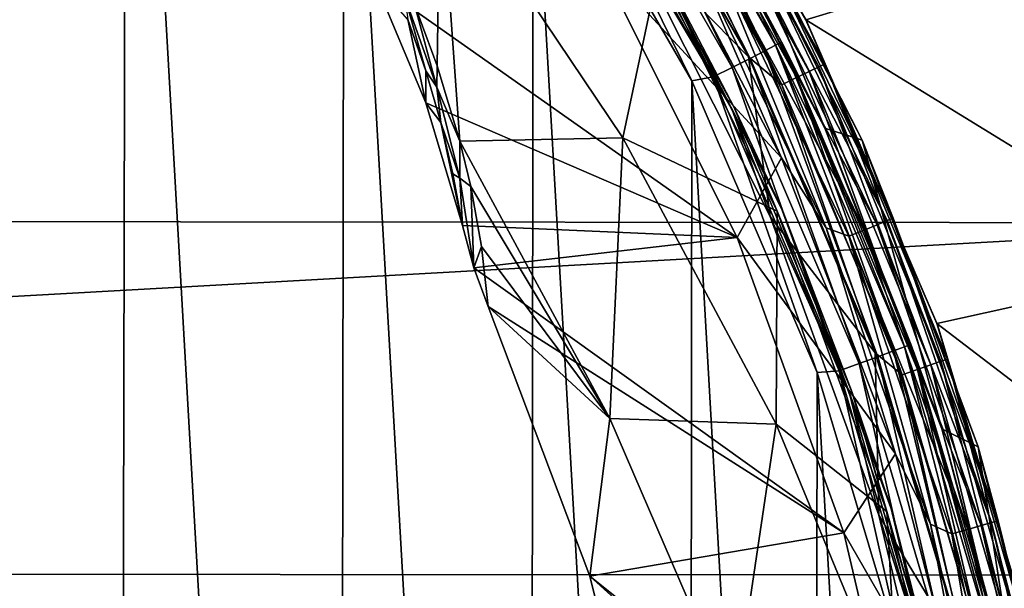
# Model space of a CAD drawing. Header units: metres. Extents: x -24 to 24, y -207 to 24.
# Tile 56 of 59: x 12.98 to 20.22, y 5.24 to 9.43. Entities that reach past the tile are written whole.
import ezdxf

# ---------------------------------------------------------------- set-up
doc = ezdxf.new("R2010")
doc.units = ezdxf.units.M
doc.layers.add('solid_12421093', color=7, linetype='CONTINUOUS')

msp = doc.modelspace()

# ---------------------------------------------------------------- linework, layer by layer
at = {"layer": 'solid_12421093'}
for points in [[(11.972521, 16.066723, 325.9104), (11.879801, -16.133167, 325.911804), (13.694654, -14.629392, 325.882782)], [(11.972521, 16.066723, 325.9104), (13.694654, -14.629392, 325.882782), (13.75921, 14.567926, 325.881683)], [(13.75921, 14.567926, 325.881683), (13.694654, -14.629392, 325.882782), (15.325694, -12.911838, 325.85318)], [(13.75921, 14.567926, 325.881683), (15.325694, -12.911838, 325.85318), (15.363675, 12.869987, 325.852448)], [(15.363675, 12.869987, 325.852448), (15.325694, -12.911838, 325.85318), (16.732117, -11.037485, 325.825012)], [(15.363675, 12.869987, 325.852448), (16.732117, -11.037485, 325.825012), (16.756567, 10.99761, 325.824493)], [(18.763348, 9.429306), (17.538786, 11.547698), (17.545244, 11.539688, 297)], [(20.705015, 10.01442), (17.538786, 11.547698), (18.763348, 9.429306)], [(18.766285, 9.424783, 297), (17.545244, 11.539688, 297), (17.766897, 11.163681, 297.128906)], [(18.763348, 9.429306), (17.545244, 11.539688, 297), (18.766285, 9.424783, 297)], [(17.26449, 11.285524, 325.531128), (18.461723, 9.200375, 325.504395), (17.338163, 11.335743, 325.382141)], [(17.338163, 11.335743, 325.382141), (18.540503, 9.24131, 325.355194), (17.379984, 11.365292, 325.223328)], [(18.461723, 9.200375, 325.504395), (18.540503, 9.24131, 325.355194), (17.338163, 11.335743, 325.382141)], [(17.379984, 11.365292, 325.223328), (18.585222, 9.265404, 325.196259), (17.795643, 10.731879, 325.072357)], [(18.540503, 9.24131, 325.355194), (18.585222, 9.265404, 325.196259), (17.379984, 11.365292, 325.223328)], [(17.162418, 11.217118, 325.657135), (18.352579, 9.144629, 325.630707), (17.26449, 11.285524, 325.531128)], [(18.352579, 9.144629, 325.630707), (18.461723, 9.200375, 325.504395), (17.26449, 11.285524, 325.531128)], [(17.040194, 11.13603, 325.749969), (18.221889, 9.078558, 325.723938), (17.162418, 11.217118, 325.657135)], [(18.342054, 9.15513, 297.5), (17.158566, 11.214349, 297.5), (17.456268, 10.062409, 297.5)], [(17.467421, 10.975508, 297.482971), (17.158566, 11.214349, 297.5), (18.342054, 9.15513, 297.5)], [(18.221889, 9.078558, 325.723938), (18.352579, 9.144629, 325.630707), (17.162418, 11.217118, 325.657135)], [(16.908737, 11.049403, 325.805145), (18.081329, 9.007965, 325.77948), (17.040194, 11.13603, 325.749969)], [(18.081329, 9.007965, 325.77948), (18.221889, 9.078558, 325.723938), (17.040194, 11.13603, 325.749969)], [(17.657366, 11.094858, 297.353363), (17.569624, 11.039726, 297.432953), (18.695206, 9.003137, 297.432953)], [(17.724655, 11.137138, 297.249664), (17.657366, 11.094858, 297.353363), (18.788568, 9.048098, 297.353363)], [(18.788568, 9.048098, 297.353363), (17.657366, 11.094858, 297.353363), (18.695206, 9.003137, 297.432953)], [(17.766897, 11.163681, 297.128906), (17.724655, 11.137138, 297.249664), (18.86017, 9.082579, 297.249664)], [(18.86017, 9.082579, 297.249664), (17.724655, 11.137138, 297.249664), (18.788568, 9.048098, 297.353363)], [(18.905119, 9.104225, 297.128906), (17.766897, 11.163681, 297.128906), (18.86017, 9.082579, 297.249664)], [(18.766285, 9.424783, 297), (17.766897, 11.163681, 297.128906), (18.905119, 9.104225, 297.128906)], [(16.756567, 10.99761, 325.824493), (17.923458, 8.97809, 325.799194), (16.908737, 11.049403, 325.805145)], [(17.923458, 8.97809, 325.799194), (18.081329, 9.007965, 325.77948), (16.908737, 11.049403, 325.805145)], [(17.569624, 11.039726, 297.432953), (17.467421, 10.975508, 297.482971), (18.586456, 8.950766, 297.482971)], [(18.695206, 9.003137, 297.432953), (17.569624, 11.039726, 297.432953), (18.586456, 8.950766, 297.482971)], [(16.756567, 10.99761, 325.824493), (16.732117, -11.037485, 325.825012), (17.903967, -9.016746, 325.799622)], [(16.756567, 10.99761, 325.824493), (17.903967, -9.016746, 325.799622), (17.923458, 8.97809, 325.799194)], [(18.586456, 8.950766, 297.482971), (17.467421, 10.975508, 297.482971), (18.342054, 9.15513, 297.5)], [(17.121365, 10.758067, 297.529297), (17.515017, 10.163007, 297.600006), (18.218231, 8.773438, 297.529297)], [(17.456268, 10.062409, 297.5), (17.121365, 10.758067, 297.529297), (18.218231, 8.773438, 297.529297)], [(17.137924, 10.768472, 297.838165), (17.679293, 9.795493, 297.932129), (18.235851, 8.781923, 297.838165)], [(17.137924, 10.768472, 297.838165), (18.235851, 8.781923, 297.838165), (17.537014, 10.125, 297.73999)], [(17.795643, 10.731879, 325.072357), (18.904356, 8.630872, 325.04895), (18.069883, 10.69086, 300.504364)], [(18.585222, 9.265404, 325.196259), (18.904356, 8.630872, 325.04895), (17.795643, 10.731879, 325.072357)], [(18.390118, 10.096975, 300.374603), (18.069883, 10.69086, 300.504364), (19.178738, 8.543489, 300.504364)], [(18.904356, 8.630872, 325.04895), (19.178738, 8.543489, 300.504364), (18.069883, 10.69086, 300.504364)], [(16.070253, 10.562623, 299.977966), (15.882594, 9.542106, 301.174835), (16.050127, 9.090384, 301.30545)], [(16.070253, 10.562623, 299.977966), (16.050127, 9.090384, 301.30545), (16.216825, 8.53582, 301.490173)], [(17.415888, 8.559385, 299.650543), (16.070253, 10.562623, 299.977966), (16.216825, 8.53582, 301.490173)], [(17.679293, 9.795493, 297.932129), (16.070253, 10.562623, 299.977966), (17.415888, 8.559385, 299.650543)], [(21.621206, 10.416752, -4), (-22.635849, 7.97191, -4), (-21.596474, 10.467961, -4)], [(17.504623, 10.475651, 300), (18.584124, 8.411309, 300), (17.229595, 9.8831, 302)], [(17.907114, 9.968623, 300), (18.584124, 8.411309, 300), (17.504623, 10.475651, 300)], [(22.649946, 7.93239, -4), (-22.635849, 7.97191, -4), (21.621206, 10.416752, -4)], [(18.574497, 8.065394, 297.600006), (17.515017, 10.163007, 297.600006), (17.537014, 10.125, 297.73999)], [(18.218231, 8.773438, 297.529297), (17.515017, 10.163007, 297.600006), (18.574497, 8.065394, 297.600006)], [(18.235851, 8.781923, 297.838165), (18.593876, 8.020616, 297.73999), (17.537014, 10.125, 297.73999)], [(18.574497, 8.065394, 297.600006), (17.537014, 10.125, 297.73999), (18.593876, 8.020616, 297.73999)], [(18.346842, 10.073215, 300.252869), (18.390118, 10.096975, 300.374603), (19.407328, 7.968748, 300.374603)], [(19.407328, 7.968748, 300.374603), (18.390118, 10.096975, 300.374603), (19.178738, 8.543489, 300.504364)], [(18.501493, 7.981219, 297.5), (17.456268, 10.062409, 297.5), (18.218231, 8.773438, 297.529297)], [(18.342054, 9.15513, 297.5), (17.456268, 10.062409, 297.5), (18.501493, 7.981219, 297.5)], [(18.186182, 9.985006, 300.06778), (18.277264, 10.035014, 300.148193), (19.288231, 7.919847, 300.148193)], [(18.277264, 10.035014, 300.148193), (18.346842, 10.073215, 300.252869), (19.36166, 7.949996, 300.252869)], [(19.288231, 7.919847, 300.148193), (18.277264, 10.035014, 300.148193), (19.36166, 7.949996, 300.252869)], [(19.36166, 7.949996, 300.252869), (18.346842, 10.073215, 300.252869), (19.407328, 7.968748, 300.374603)], [(21.697334, 7.6267), (20.705015, 10.01442), (18.763348, 9.429306)], [(17.907114, 9.968623, 300), (18.912706, 7.896988, 300), (18.584124, 8.411309, 300)], [(18.079889, 9.926647, 300.017212), (18.912706, 7.896988, 300), (17.907114, 9.968623, 300)], [(18.079889, 9.926647, 300.017212), (18.186182, 9.985006, 300.06778), (19.192114, 7.88038, 300.06778)], [(19.192114, 7.88038, 300.06778), (18.186182, 9.985006, 300.06778), (19.288231, 7.919847, 300.148193)], [(15.594748, 9.702991, 302), (17.229595, 9.8831, 302), (18.257496, 7.824915, 302)], [(18.584124, 8.411309, 300), (18.257496, 7.824915, 302), (17.229595, 9.8831, 302)], [(19.079941, 7.834321, 300.017212), (18.912706, 7.896988, 300), (18.079889, 9.926647, 300.017212)], [(19.079941, 7.834321, 300.017212), (18.079889, 9.926647, 300.017212), (19.192114, 7.88038, 300.06778)], [(18.552046, 8.019958, 297.9328), (17.679293, 9.795493, 297.932129), (17.415888, 8.559385, 299.650543)], [(18.235851, 8.781923, 297.838165), (17.679293, 9.795493, 297.932129), (18.552046, 8.019958, 297.9328)], [(15.966615, 8.818168, 302), (15.594748, 9.702991, 302), (18.257496, 7.824915, 302)], [(15.83229, 9.429719, 301.425903), (15.594748, 9.702991, 302), (15.966615, 8.818168, 302)], [(16.047688, 8.931617, 301.44754), (15.882594, 9.542106, 301.174835), (15.812427, 9.597631, 301.238983)], [(15.812427, 9.597631, 301.238983), (15.83229, 9.429719, 301.425903), (15.964904, 9.051991, 301.546021)], [(16.047688, 8.931617, 301.44754), (15.812427, 9.597631, 301.238983), (15.964904, 9.051991, 301.546021)], [(16.047688, 8.931617, 301.44754), (16.050127, 9.090384, 301.30545), (15.882594, 9.542106, 301.174835)], [(15.83229, 9.429719, 301.425903), (15.966615, 8.818168, 302), (15.964904, 9.051991, 301.546021)], [(19.728989, 7.192601), (18.763348, 9.429306), (18.766285, 9.424783, 297)], [(21.697334, 7.6267), (18.763348, 9.429306), (19.728989, 7.192601)], [(19.733545, 7.182423, 297), (18.766285, 9.424783, 297), (18.905119, 9.104225, 297.128906)], [(19.728989, 7.192601), (18.766285, 9.424783, 297), (19.733545, 7.182423, 297)], [(18.461723, 9.200375, 325.504395), (19.40797, 6.989988, 325.481995), (18.540503, 9.24131, 325.355194)], [(18.540503, 9.24131, 325.355194), (19.490786, 7.021084, 325.332611), (18.585222, 9.265404, 325.196259)], [(19.40797, 6.989988, 325.481995), (19.490786, 7.021084, 325.332611), (18.540503, 9.24131, 325.355194)], [(18.585222, 9.265404, 325.196259), (19.5378, 7.039393, 325.173553), (18.904356, 8.630872, 325.04895)], [(19.490786, 7.021084, 325.332611), (19.5378, 7.039393, 325.173553), (18.585222, 9.265404, 325.196259)], [(18.221889, 9.078558, 325.723938), (19.155867, 6.897514, 325.702118), (18.352579, 9.144629, 325.630707)], [(19.274887, 6.975869, 297.5), (18.342054, 9.15513, 297.5), (18.501493, 7.981219, 297.5)], [(18.586456, 8.950766, 297.482971), (18.342054, 9.15513, 297.5), (19.274887, 6.975869, 297.5)], [(18.352579, 9.144629, 325.630707), (19.293242, 6.947666, 325.608582), (18.461723, 9.200375, 325.504395)], [(19.155867, 6.897514, 325.702118), (19.293242, 6.947666, 325.608582), (18.352579, 9.144629, 325.630707)], [(19.293242, 6.947666, 325.608582), (19.40797, 6.989988, 325.481995), (18.461723, 9.200375, 325.504395)], [(16.047688, 8.931617, 301.44754), (16.216825, 8.53582, 301.490173), (16.050127, 9.090384, 301.30545)], [(18.081329, 9.007965, 325.77948), (19.008112, 6.843921, 325.757996), (18.221889, 9.078558, 325.723938)], [(19.008112, 6.843921, 325.757996), (19.155867, 6.897514, 325.702118), (18.221889, 9.078558, 325.723938)], [(18.86017, 9.082579, 297.249664), (18.788568, 9.048098, 297.353363), (19.683496, 6.887553, 297.353363)], [(18.905119, 9.104225, 297.128906), (18.86017, 9.082579, 297.249664), (19.758507, 6.913801, 297.249664)], [(19.758507, 6.913801, 297.249664), (18.86017, 9.082579, 297.249664), (19.683496, 6.887553, 297.353363)], [(19.805597, 6.930278, 297.128906), (18.905119, 9.104225, 297.128906), (19.758507, 6.913801, 297.249664)], [(19.733545, 7.182423, 297), (18.905119, 9.104225, 297.128906), (19.805597, 6.930278, 297.128906)], [(15.964904, 9.051991, 301.546021), (15.966615, 8.818168, 302), (16.07585, 8.673557, 301.681763)], [(16.047688, 8.931617, 301.44754), (15.964904, 9.051991, 301.546021), (16.07585, 8.673557, 301.681763)], [(17.923458, 8.97809, 325.799194), (18.846983, 6.831898, 325.777954), (18.081329, 9.007965, 325.77948)], [(18.846983, 6.831898, 325.777954), (19.008112, 6.843921, 325.757996), (18.081329, 9.007965, 325.77948)], [(18.695206, 9.003137, 297.432953), (18.586456, 8.950766, 297.482971), (19.471756, 6.813462, 297.482971)], [(18.788568, 9.048098, 297.353363), (18.695206, 9.003137, 297.432953), (19.585686, 6.853328, 297.432953)], [(19.585686, 6.853328, 297.432953), (18.695206, 9.003137, 297.432953), (19.471756, 6.813462, 297.482971)], [(19.683496, 6.887553, 297.353363), (18.788568, 9.048098, 297.353363), (19.585686, 6.853328, 297.432953)], [(16.216778, 8.262726, 301.703369), (16.216825, 8.53582, 301.490173), (16.047688, 8.931617, 301.44754)], [(16.216778, 8.262726, 301.703369), (16.047688, 8.931617, 301.44754), (16.07585, 8.673557, 301.681763)], [(17.923458, 8.97809, 325.799194), (17.903967, -9.016746, 325.799622), (18.828417, -6.883923, 325.778412)], [(17.923458, 8.97809, 325.799194), (18.828417, -6.883923, 325.778412), (18.846983, 6.831898, 325.777954)], [(19.471756, 6.813462, 297.482971), (18.586456, 8.950766, 297.482971), (19.274887, 6.975869, 297.5)], [(16.234648, 7.914071, 302), (15.966615, 8.818168, 302), (18.257496, 7.824915, 302)], [(16.07585, 8.673557, 301.681763), (15.966615, 8.818168, 302), (16.234648, 7.914071, 302)], [(18.218231, 8.773438, 297.529297), (18.574497, 8.065394, 297.600006), (19.085991, 6.678477, 297.529297)], [(18.501493, 7.981219, 297.5), (18.218231, 8.773438, 297.529297), (19.085991, 6.678477, 297.529297)], [(18.235851, 8.781923, 297.838165), (18.552046, 8.019958, 297.9328), (19.10445, 6.684937, 297.838165)], [(18.235851, 8.781923, 297.838165), (19.10445, 6.684937, 297.838165), (18.593876, 8.020616, 297.73999)], [(16.07585, 8.673557, 301.681763), (16.234648, 7.914071, 302), (16.165752, 8.293866, 301.833252)], [(16.216778, 8.262726, 301.703369), (16.07585, 8.673557, 301.681763), (16.165752, 8.293866, 301.833252)], [(18.904356, 8.630872, 325.04895), (19.765825, 6.417624, 325.029388), (19.178738, 8.543489, 300.504364)], [(19.5378, 7.039393, 325.173553), (19.765825, 6.417624, 325.029388), (18.904356, 8.630872, 325.04895)], [(17.415888, 8.559385, 299.650543), (16.216825, 8.53582, 301.490173), (17.321171, 6.491983, 301.223541)], [(18.546156, 6.450302, 299.197601), (17.415888, 8.559385, 299.650543), (17.321171, 6.491983, 301.223541)], [(18.552046, 8.019958, 297.9328), (17.415888, 8.559385, 299.650543), (18.546156, 6.450302, 299.197601)], [(16.216778, 8.262726, 301.703369), (16.295921, 8.201729, 301.615479), (16.216825, 8.53582, 301.490173)], [(17.321171, 6.491983, 301.223541), (16.216825, 8.53582, 301.490173), (16.295921, 8.201729, 301.615479)], [(19.407328, 7.968748, 300.374603), (19.178738, 8.543489, 300.504364), (20.033474, 6.282918, 300.504364)], [(19.765825, 6.417624, 325.029388), (20.033474, 6.282918, 300.504364), (19.178738, 8.543489, 300.504364)], [(18.584124, 8.411309, 300), (19.424822, 6.231624, 300), (18.257496, 7.824915, 302)], [(18.912706, 7.896988, 300), (19.424822, 6.231624, 300), (18.584124, 8.411309, 300)], [(16.216778, 8.262726, 301.703369), (16.165752, 8.293866, 301.833252), (16.234648, 7.914071, 302)], [(16.216778, 8.262726, 301.703369), (16.234648, 7.914071, 302), (16.319654, 7.602499, 302)], [(16.216778, 8.262726, 301.703369), (16.319654, 7.602499, 302), (16.295921, 8.201729, 301.615479)], [(16.295921, 8.201729, 301.615479), (16.319654, 7.602499, 302), (16.37549, 7.75939, 301.798187)], [(17.321171, 6.491983, 301.223541), (16.295921, 8.201729, 301.615479), (16.37549, 7.75939, 301.798187)], [(19.383825, 5.859162, 297.600006), (18.574497, 8.065394, 297.600006), (18.593876, 8.020616, 297.73999)], [(19.085991, 6.678477, 297.529297), (18.574497, 8.065394, 297.600006), (19.383825, 5.859162, 297.600006)], [(19.301783, 5.781861, 297.5), (18.501493, 7.981219, 297.5), (19.085991, 6.678477, 297.529297)], [(19.274887, 6.975869, 297.5), (18.501493, 7.981219, 297.5), (19.301783, 5.781861, 297.5)], [(19.359274, 5.807847, 297.931915), (18.552046, 8.019958, 297.9328), (18.546156, 6.450302, 299.197601)], [(19.10445, 6.684937, 297.838165), (18.552046, 8.019958, 297.9328), (19.359274, 5.807847, 297.931915)], [(19.10445, 6.684937, 297.838165), (19.399288, 5.807765, 297.73999), (18.593876, 8.020616, 297.73999)], [(19.383825, 5.859162, 297.600006), (18.593876, 8.020616, 297.73999), (19.399288, 5.807765, 297.73999)], [(22.649946, 7.93239, -4), (-23.392511, 5.364954, -4), (-22.635849, 7.97191, -4)], [(23.398376, 5.339491, -4), (-23.392511, 5.364954, -4), (22.649946, 7.93239, -4)], [(16.319654, 7.602499, 302), (16.234648, 7.914071, 302), (18.257496, 7.824915, 302)], [(19.192114, 7.88038, 300.06778), (19.288231, 7.919847, 300.148193), (20.055368, 5.704561, 300.148193)], [(19.288231, 7.919847, 300.148193), (19.36166, 7.949996, 300.252869), (20.131718, 5.726278, 300.252869)], [(20.055368, 5.704561, 300.148193), (19.288231, 7.919847, 300.148193), (20.131718, 5.726278, 300.252869)], [(19.36166, 7.949996, 300.252869), (19.407328, 7.968748, 300.374603), (20.179203, 5.739784, 300.374603)], [(20.131718, 5.726278, 300.252869), (19.36166, 7.949996, 300.252869), (20.179203, 5.739784, 300.374603)], [(20.179203, 5.739784, 300.374603), (19.407328, 7.968748, 300.374603), (20.033474, 6.282918, 300.504364)], [(18.912706, 7.896988, 300), (19.682127, 5.714797, 300), (19.424822, 6.231624, 300)], [(19.079941, 7.834321, 300.017212), (19.682127, 5.714797, 300), (18.912706, 7.896988, 300)], [(19.079941, 7.834321, 300.017212), (19.192114, 7.88038, 300.06778), (19.955427, 5.676134, 300.06778)], [(19.838793, 5.642958, 300.017212), (19.682127, 5.714797, 300), (19.079941, 7.834321, 300.017212)], [(19.838793, 5.642958, 300.017212), (19.079941, 7.834321, 300.017212), (19.955427, 5.676134, 300.06778)], [(19.955427, 5.676134, 300.06778), (19.192114, 7.88038, 300.06778), (20.055368, 5.704561, 300.148193)], [(16.319654, 7.602499, 302), (18.257496, 7.824915, 302), (19.042685, 5.650263, 302)], [(16.37549, 7.75939, 301.798187), (16.319654, 7.602499, 302), (16.425823, 7.317949, 302)], [(17.321171, 6.491983, 301.223541), (16.37549, 7.75939, 301.798187), (16.425823, 7.317949, 302)], [(19.424822, 6.231624, 300), (19.042685, 5.650263, 302), (18.257496, 7.824915, 302)], [(22.419647, 5.133508), (21.697334, 7.6267), (19.728989, 7.192601)], [(16.425823, 7.317949, 302), (16.319654, 7.602499, 302), (19.042685, 5.650263, 302)], [(17.172295, 5.331779, 302), (16.425823, 7.317949, 302), (19.042685, 5.650263, 302)], [(17.321171, 6.491983, 301.223541), (16.425823, 7.317949, 302), (17.172295, 5.331779, 302)], [(20.432632, 4.848017), (19.728989, 7.192601), (19.733545, 7.182423, 297)], [(22.419647, 5.133508), (19.728989, 7.192601), (20.432632, 4.848017)], [(20.433943, 4.842933, 297), (19.733545, 7.182423, 297), (19.805597, 6.930278, 297.128906)], [(20.432632, 4.848017), (19.733545, 7.182423, 297), (20.433943, 4.842933, 297)], [(19.490786, 7.021084, 325.332611), (20.176044, 4.705255, 325.315613), (19.5378, 7.039393, 325.173553)], [(19.5378, 7.039393, 325.173553), (20.224712, 4.71753, 325.156494), (19.765825, 6.417624, 325.029388)], [(20.176044, 4.705255, 325.315613), (20.224712, 4.71753, 325.156494), (19.5378, 7.039393, 325.173553)], [(19.954346, 4.697986, 297.5), (19.274887, 6.975869, 297.5), (19.301783, 5.781861, 297.5)], [(19.471756, 6.813462, 297.482971), (19.274887, 6.975869, 297.5), (19.954346, 4.697986, 297.5)], [(19.293242, 6.947666, 325.608582), (19.971567, 4.656105, 325.591919), (19.40797, 6.989988, 325.481995)], [(19.40797, 6.989988, 325.481995), (20.090321, 4.684424, 325.465179), (19.490786, 7.021084, 325.332611)], [(19.971567, 4.656105, 325.591919), (20.090321, 4.684424, 325.465179), (19.40797, 6.989988, 325.481995)], [(20.090321, 4.684424, 325.465179), (20.176044, 4.705255, 325.315613), (19.490786, 7.021084, 325.332611)], [(19.008112, 6.843921, 325.757996), (19.676441, 4.586696, 325.741821), (19.155867, 6.897514, 325.702118)], [(19.155867, 6.897514, 325.702118), (19.829376, 4.622557, 325.685699), (19.293242, 6.947666, 325.608582)], [(19.676441, 4.586696, 325.741821), (19.829376, 4.622557, 325.685699), (19.155867, 6.897514, 325.702118)], [(19.829376, 4.622557, 325.685699), (19.971567, 4.656105, 325.591919), (19.293242, 6.947666, 325.608582)], [(19.683496, 6.887553, 297.353363), (19.585686, 6.853328, 297.432953), (20.229864, 4.617334, 297.432953)], [(19.758507, 6.913801, 297.249664), (19.683496, 6.887553, 297.353363), (20.330893, 4.640393, 297.353363)], [(20.330893, 4.640393, 297.353363), (19.683496, 6.887553, 297.353363), (20.229864, 4.617334, 297.432953)], [(19.805597, 6.930278, 297.128906), (19.758507, 6.913801, 297.249664), (20.408369, 4.658077, 297.249664)], [(20.408369, 4.658077, 297.249664), (19.758507, 6.913801, 297.249664), (20.330893, 4.640393, 297.353363)], [(20.457008, 4.669178, 297.128906), (19.805597, 6.930278, 297.128906), (20.408369, 4.658077, 297.249664)], [(20.433943, 4.842933, 297), (19.805597, 6.930278, 297.128906), (20.457008, 4.669178, 297.128906)], [(18.846983, 6.831898, 325.777954), (18.828417, -6.883923, 325.778412), (19.503794, -4.642883, 325.762207)], [(18.846983, 6.831898, 325.777954), (19.514475, 4.600313, 325.761963), (19.008112, 6.843921, 325.757996)], [(18.846983, 6.831898, 325.777954), (19.503794, -4.642883, 325.762207), (19.514475, 4.600313, 325.761963)], [(19.514475, 4.600313, 325.761963), (19.676441, 4.586696, 325.741821), (19.008112, 6.843921, 325.757996)], [(19.585686, 6.853328, 297.432953), (19.471756, 6.813462, 297.482971), (20.112186, 4.590476, 297.482971)], [(20.229864, 4.617334, 297.432953), (19.585686, 6.853328, 297.432953), (20.112186, 4.590476, 297.482971)], [(20.112186, 4.590476, 297.482971), (19.471756, 6.813462, 297.482971), (19.954346, 4.697986, 297.5)], [(19.085991, 6.678477, 297.529297), (19.383825, 5.859162, 297.600006), (19.713736, 4.499531, 297.529297)], [(19.301783, 5.781861, 297.5), (19.085991, 6.678477, 297.529297), (19.713736, 4.499531, 297.529297)], [(19.10445, 6.684937, 297.838165), (19.359274, 5.807847, 297.931915), (19.732801, 4.503883, 297.838165)], [(19.10445, 6.684937, 297.838165), (19.732801, 4.503883, 297.838165), (19.399288, 5.807765, 297.73999)], [(18.234892, 4.370033, 300.813782), (17.321171, 6.491983, 301.223541), (17.172295, 5.331779, 302)], [(18.546156, 6.450302, 299.197601), (17.321171, 6.491983, 301.223541), (18.234892, 4.370033, 300.813782)], [(19.447083, 4.261453, 298.624756), (18.546156, 6.450302, 299.197601), (18.234892, 4.370033, 300.813782)], [(19.359274, 5.807847, 297.931915), (18.546156, 6.450302, 299.197601), (19.447083, 4.261453, 298.624756)], [(19.765825, 6.417624, 325.029388), (20.368597, 4.122992, 325.015472), (20.033474, 6.282918, 300.504364)], [(20.224712, 4.71753, 325.156494), (20.368597, 4.122992, 325.015472), (19.765825, 6.417624, 325.029388)], [(20.179203, 5.739784, 300.374603), (20.033474, 6.282918, 300.504364), (20.62277, 3.939099, 300.504364)], [(20.368597, 4.122992, 325.015472), (20.62277, 3.939099, 300.504364), (20.033474, 6.282918, 300.504364)], [(19.424822, 6.231624, 300), (20.008244, 3.973537, 300), (19.042685, 5.650263, 302)], [(19.682127, 5.714797, 300), (20.008244, 3.973537, 300), (19.424822, 6.231624, 300)], [(19.900768, 3.530628, 297.932312), (19.359274, 5.807847, 297.931915), (19.447083, 4.261453, 298.624756)], [(19.732801, 4.503883, 297.838165), (19.359274, 5.807847, 297.931915), (19.900768, 3.530628, 297.932312)], [(19.932106, 3.574023, 297.600006), (19.383825, 5.859162, 297.600006), (19.399288, 5.807765, 297.73999)], [(19.713736, 4.499531, 297.529297), (19.383825, 5.859162, 297.600006), (19.932106, 3.574023, 297.600006)], [(19.732801, 4.503883, 297.838165), (19.942356, 3.516376, 297.73999), (19.399288, 5.807765, 297.73999)], [(19.932106, 3.574023, 297.600006), (19.399288, 5.807765, 297.73999), (19.942356, 3.516376, 297.73999)], [(19.839897, 3.518155, 297.5), (19.301783, 5.781861, 297.5), (19.713736, 4.499531, 297.529297)], [(19.954346, 4.697986, 297.5), (19.301783, 5.781861, 297.5), (19.839897, 3.518155, 297.5)], [(20.131718, 5.726278, 300.252869), (20.179203, 5.739784, 300.374603), (20.695982, 3.438261, 300.374603)], [(20.695982, 3.438261, 300.374603), (20.179203, 5.739784, 300.374603), (20.62277, 3.939099, 300.504364)], [(19.682127, 5.714797, 300), (20.198736, 3.472179, 300), (20.008244, 3.973537, 300)], [(19.838793, 5.642958, 300.017212), (20.198736, 3.472179, 300), (19.682127, 5.714797, 300)], [(19.838793, 5.642958, 300.017212), (19.955427, 5.676134, 300.06778), (20.466476, 3.400133, 300.06778)], [(19.955427, 5.676134, 300.06778), (20.055368, 5.704561, 300.148193), (20.568977, 3.417162, 300.148193)], [(20.466476, 3.400133, 300.06778), (19.955427, 5.676134, 300.06778), (20.568977, 3.417162, 300.148193)], [(20.055368, 5.704561, 300.148193), (20.131718, 5.726278, 300.252869), (20.647282, 3.43017, 300.252869)], [(20.568977, 3.417162, 300.148193), (20.055368, 5.704561, 300.148193), (20.647282, 3.43017, 300.252869)], [(20.647282, 3.43017, 300.252869), (20.131718, 5.726278, 300.252869), (20.695982, 3.438261, 300.374603)], [(17.172295, 5.331779, 302), (19.042685, 5.650263, 302), (19.568172, 3.412658, 302)], [(20.008244, 3.973537, 300), (19.568172, 3.412658, 302), (19.042685, 5.650263, 302)], [(20.346855, 3.38026, 300.017212), (20.198736, 3.472179, 300), (19.838793, 5.642958, 300.017212)], [(20.346855, 3.38026, 300.017212), (19.838793, 5.642958, 300.017212), (20.466476, 3.400133, 300.06778)], [(23.398376, 5.339491, -4), (-23.845577, 2.712682, -4), (-23.392511, 5.364954, -4)], [(23.846842, 2.700126, -4), (-23.845577, 2.712682, -4), (23.398376, 5.339491, -4)], [(17.676981, 3.299064, 302), (17.172295, 5.331779, 302), (19.568172, 3.412658, 302)], [(18.234892, 4.370033, 300.813782), (17.172295, 5.331779, 302), (17.676981, 3.299064, 302)]]:
    msp.add_3dface(points, dxfattribs=at)

doc.saveas('drawing.dxf')
